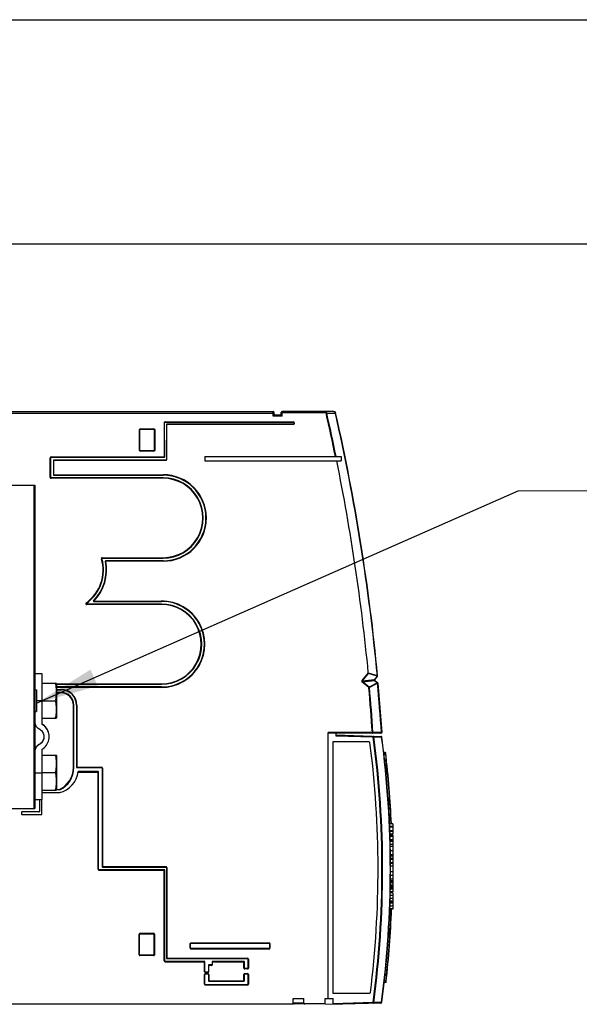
# Model space of a CAD drawing. Extents: x 0 to 420, y 0 to 297.
# Tile 16 of 37: x 177 to 208, y 242 to 297. Entities that reach past the tile are written whole.
import ezdxf

# ---------------------------------------------------------------- set-up
doc = ezdxf.new("R2010")
doc.units = 0
doc.header["$LTSCALE"] = 23.1
doc.layers.get('0').update_dxf_attribs({"linetype": 'CONTINUOUS'})

# ---------------------------------------------------------------- blocks, each defined once
blk = doc.blocks.new('EARTH_BL4', base_point=(199.935, 266.7))
at = {"color": 2, "linetype": 'CONTINUOUS'}
for p, q in [((177.945, 258.931), (204.771, 270.753)), ((204.771, 270.753), (213.939, 270.813))]:
    blk.add_line(p, q, dxfattribs=at)
at = {"color": 7, "linetype": 'CONTINUOUS', "const_width": 0.148}
blk.add_lwpolyline([(213.924, 270.468, 1), (221.924, 270.468, 1)], format="xyb", close=True, dxfattribs=at)
for points in [[(218.003, 269.395), (218.003, 273.612)], [(215.852, 269.395), (220.154, 269.395)], [(216.525, 268.364), (219.482, 268.364)], [(217.086, 267.504), (218.921, 267.504)]]:
    blk.add_lwpolyline(points, dxfattribs=at)
at = {"color": 2, "linetype": 'CONTINUOUS'}
blk.add_solid([(180.947, 260.8), (177.945, 258.931), (181.35, 259.885)], dxfattribs=at)

msp = doc.modelspace()

# ---------------------------------------------------------------- linework, layer by layer
at = {"color": 7, "linetype": 'CONTINUOUS'}
for p, q in [((0, 297), (420, 297)), ((405, 284.5), (15, 284.5)), ((148.196, 275.174), (191.126, 275.174)), ((191.176, 275.024), (191.176, 275.124)), ((191.526, 274.974), (191.226, 274.974)), ((191.576, 275.024), (191.576, 275.124)), ((194.508, 275.174), (191.626, 275.174)), ((185.08, 272.648), (185.076, 274.55)), ((185.1, 274.574), (192.256, 274.574)), ((185.18, 274.45), (185.18, 272.498)), ((192.256, 274.474), (185.204, 274.474)), ((192.28, 274.55), (192.28, 274.498)), ((183.701, 273.012), (183.701, 274.164)), ((183.725, 274.188), (184.477, 274.188)), ((184.501, 274.164), (184.501, 273.012)), ((178.73, 271.502), (178.73, 272.6)), ((178.754, 272.624), (185.056, 272.624)), ((184.477, 272.988), (183.725, 272.988)), ((187.32, 272.678), (194.92, 272.678)), ((187.32, 272.678), (187.32, 272.428)), ((194.92, 272.678), (194.92, 272.428)), ((178.88, 272.45), (178.88, 271.652)), ((185.156, 272.474), (178.904, 272.474)), ((187.32, 272.428), (194.92, 272.428)), ((178.904, 271.628), (184.996, 271.628)), ((175.088, 271.064), (177.845, 271.064)), ((177.845, 271.064), (177.845, 253.064)), ((184.996, 271.478), (178.754, 271.478)), ((181.605, 267.011), (184.995, 267.01)), ((184.997, 266.86), (181.796, 266.858)), ((184.907, 264.448), (180.73, 264.446)), ((181.135, 264.596), (184.908, 264.598)), ((178.245, 260.564), (177.845, 260.564)), ((178.245, 257.749), (178.245, 260.564)), ((178.245, 260.042), (179.034, 260.042)), ((179.045, 260.012), (179.034, 260.042)), ((179.045, 260.012), (179.045, 258.117)), ((179.045, 259.98), (184.908, 259.98)), ((196.935, 260.423), (196.797, 260.253)), ((196.804, 260.182), (196.94, 260.072)), ((196.958, 260.038), (197.172, 257.303)), ((177.845, 259.664), (177.945, 259.664)), ((177.945, 259.664), (177.945, 258.464)), ((184.908, 259.83), (179.045, 259.83)), ((179.045, 259.674), (179.308, 259.674)), ((179.314, 259.524), (179.045, 259.524)), ((178.245, 259.064), (178.985, 259.064)), ((177.845, 258.464), (177.945, 258.464)), ((180.018, 255.344), (180.018, 258.82)), ((180.168, 258.814), (180.168, 255.362)), ((178.245, 258.086), (179.034, 258.086)), ((179.034, 258.086), (179.045, 258.117)), ((178.316, 257.719), (178.245, 257.765)), ((194.182, 242.474), (194.182, 257.3)), ((194.622, 257.251), (194.182, 257.251)), ((194.622, 257.251), (194.622, 257.118)), ((197.123, 257.25), (194.622, 257.25)), ((196.468, 256.774), (194.454, 256.774)), ((194.454, 256.774), (194.454, 242.774)), ((194.622, 257.168), (197.136, 257.081)), ((178.245, 253.564), (178.245, 256.364)), ((197.374, 256.174), (197.292, 256.174)), ((178.245, 256.042), (179.034, 256.042)), ((179.045, 256.012), (179.034, 256.042)), ((179.045, 256.012), (179.045, 254.117)), ((197.381, 256.074), (197.303, 256.074)), ((178.245, 255.064), (178.985, 255.064)), ((180.192, 255.338), (181.568, 255.338)), ((181.368, 255.118), (180.254, 255.118)), ((181.392, 249.676), (181.392, 255.094)), ((181.592, 255.314), (181.592, 249.826)), ((178.245, 254.086), (179.034, 254.086)), ((178.266, 253.946), (179.232, 253.946)), ((179.034, 254.086), (179.045, 254.117)), ((179.234, 254.102), (179.04, 254.102)), ((177.845, 253.564), (178.245, 253.564)), ((178.096, 253.564), (178.096, 252.902)), ((178.242, 252.746), (178.242, 253.564)), ((175.088, 253.064), (177.845, 253.064)), ((177.104, 252.854), (177.104, 252.746)), ((178.072, 252.878), (177.128, 252.878)), ((177.128, 252.722), (178.218, 252.722)), ((197.796, 252.202), (197.613, 252.202)), ((197.796, 252.063), (197.619, 252.063)), ((197.796, 252.02), (197.621, 252.02)), ((197.796, 251.826), (197.629, 251.826)), ((197.796, 251.788), (197.63, 251.788)), ((197.796, 252.202), (197.796, 251.64)), ((197.796, 251.64), (197.636, 251.64)), ((197.796, 251.574), (197.638, 251.574)), ((197.796, 251.313), (197.646, 251.313)), ((197.796, 251.298), (197.647, 251.298)), ((197.796, 251.219), (197.649, 251.219)), ((197.796, 251.574), (197.796, 248.426)), ((197.796, 251.059), (197.653, 251.059)), ((197.796, 251.051), (197.653, 251.051)), ((197.796, 250.937), (197.656, 250.937)), ((197.796, 250.485), (197.664, 250.485)), ((197.796, 250.408), (197.665, 250.408)), ((197.796, 250.269), (197.667, 250.269)), ((197.796, 250.226), (197.667, 250.226)), ((185.056, 249.652), (181.416, 249.652)), ((181.616, 249.802), (185.156, 249.802)), ((185.08, 244.572), (185.08, 249.628)), ((185.18, 249.778), (185.18, 244.722)), ((197.796, 250.032), (197.669, 250.032)), ((197.796, 249.994), (197.669, 249.994)), ((197.796, 249.846), (197.67, 249.846)), ((197.796, 248.998), (197.666, 248.998)), ((197.796, 249.032), (197.667, 249.032)), ((197.796, 249.526), (197.67, 249.526)), ((197.796, 248.565), (197.659, 248.565)), ((197.796, 248.648), (197.661, 248.648)), ((197.796, 248.787), (197.663, 248.787)), ((197.796, 248.929), (197.665, 248.929)), ((197.796, 248.925), (197.665, 248.925)), ((197.796, 247.909), (197.642, 247.909)), ((197.796, 248.053), (197.647, 248.053)), ((197.796, 248.218), (197.651, 248.218)), ((197.796, 248.361), (197.655, 248.361)), ((197.796, 248.426), (197.656, 248.426)), ((197.796, 248.361), (197.796, 247.449)), ((197.796, 247.449), (197.626, 247.449)), ((197.796, 247.474), (197.627, 247.474)), ((197.796, 247.853), (197.641, 247.853)), ((183.68, 244.913), (183.68, 246.065)), ((183.704, 246.089), (184.456, 246.089)), ((184.48, 246.065), (184.48, 244.913)), ((186.52, 245.283), (186.52, 245.535)), ((186.544, 245.559), (190.896, 245.559)), ((190.896, 245.259), (186.544, 245.259)), ((190.92, 245.535), (190.92, 245.283)), ((184.456, 244.889), (183.704, 244.889)), ((185.204, 244.698), (189.694, 244.698)), ((189.718, 244.674), (189.718, 244.548)), ((187.296, 244.548), (185.104, 244.548)), ((187.32, 243.972), (187.32, 244.524)), ((187.52, 244.324), (187.52, 243.972)), ((187.696, 244.348), (187.544, 244.348)), ((187.72, 244.524), (187.72, 244.372)), ((189.496, 244.548), (187.744, 244.548)), ((189.52, 244.172), (189.52, 244.524)), ((189.696, 244.148), (189.544, 244.148)), ((189.718, 244.548), (189.744, 244.548)), ((189.72, 244.548), (189.72, 244.172)), ((187.32, 243.272), (187.32, 243.824)), ((187.496, 243.948), (187.344, 243.948)), ((187.344, 243.848), (187.496, 243.848)), ((187.52, 243.824), (187.52, 243.472)), ((189.52, 243.472), (189.52, 243.824)), ((189.544, 243.848), (189.696, 243.848)), ((189.72, 243.824), (189.72, 243.272)), ((189.696, 243.248), (187.344, 243.248)), ((187.544, 243.448), (189.496, 243.448)), ((197.398, 243.374), (197.315, 243.374)), ((197.404, 243.474), (197.326, 243.474)), ((192.242, 242.474), (192.842, 242.474)), ((192.242, 242.224), (192.242, 242.474)), ((192.842, 242.224), (192.842, 242.474)), ((194.022, 242.474), (194.468, 242.474)), ((194.022, 242.174), (194.022, 242.474)), ((194.454, 242.774), (196.494, 242.774)), ((194.468, 242.174), (194.468, 242.474)), ((148.196, 242.174), (192.192, 242.174)), ((194.022, 242.174), (192.292, 242.174)), ((194.022, 242.189), (194.992, 242.155)), ((197.131, 242.226), (194.992, 242.155))]:
    msp.add_line(p, q, dxfattribs=at)
at = {"color": 9, "linetype": 'CONTINUOUS'}
for p, q in [((148.951, 275.074), (191.176, 275.074)), ((191.126, 274.924), (191.126, 275.174)), ((191.176, 275.024), (191.126, 274.924)), ((191.226, 274.974), (191.126, 274.924)), ((191.626, 274.924), (191.126, 274.924)), ((191.626, 274.924), (191.526, 274.974)), ((191.576, 275.124), (194.004, 275.124)), ((191.626, 274.924), (191.576, 275.024)), ((191.626, 274.924), (191.626, 275.174)), ((194.004, 275.124), (194.004, 275.174)), ((194.075, 275.082), (194.109, 275.089)), ((194.109, 275.089), (194.592, 275.089)), ((194.591, 275.096), (194.592, 275.089)), ((194.606, 275.093), (194.592, 275.089)), ((185.052, 274.55), (185.056, 272.624)), ((185.052, 274.55), (185.076, 274.55)), ((185.1, 274.598), (185.1, 274.574)), ((185.1, 274.598), (192.256, 274.598)), ((192.256, 274.45), (185.18, 274.45)), ((185.204, 272.498), (185.204, 274.474)), ((192.256, 274.598), (192.256, 274.574)), ((192.256, 274.45), (192.256, 274.474)), ((192.304, 274.55), (192.28, 274.55)), ((192.304, 274.498), (192.28, 274.498)), ((192.304, 274.55), (192.304, 274.498)), ((183.677, 273.012), (183.677, 274.164)), ((183.677, 274.164), (183.701, 274.164)), ((183.725, 274.212), (183.725, 274.188)), ((183.725, 274.212), (184.477, 274.212)), ((184.477, 274.212), (184.477, 274.188)), ((184.525, 274.164), (184.501, 274.164)), ((184.525, 274.164), (184.525, 273.012)), ((178.706, 271.502), (178.706, 272.6)), ((178.706, 272.6), (178.73, 272.6)), ((178.754, 272.648), (178.754, 272.624)), ((178.754, 272.648), (185.08, 272.648)), ((183.677, 273.012), (183.701, 273.012)), ((183.725, 272.964), (183.725, 272.988)), ((184.477, 272.964), (183.725, 272.964)), ((184.477, 272.964), (184.477, 272.988)), ((184.525, 273.012), (184.501, 273.012)), ((185.156, 272.45), (178.88, 272.45)), ((178.904, 271.628), (178.904, 272.474)), ((185.156, 272.45), (185.156, 272.474)), ((185.204, 272.498), (185.18, 272.498)), ((178.706, 271.502), (178.73, 271.502)), ((178.88, 271.652), (184.996, 271.652)), ((184.996, 271.652), (184.996, 271.628)), ((177.787, 271.064), (177.787, 253.064)), ((178.754, 271.454), (178.754, 271.478)), ((184.996, 271.454), (178.754, 271.454)), ((184.996, 271.454), (184.996, 271.478)), ((181.559, 266.974), (181.582, 266.98)), ((181.605, 267.035), (181.605, 267.011)), ((181.605, 267.035), (184.995, 267.034)), ((181.796, 266.834), (181.773, 266.83)), ((181.796, 266.834), (181.796, 266.858)), ((184.997, 266.836), (181.796, 266.834)), ((184.995, 267.034), (184.995, 267.01)), ((184.997, 266.836), (184.997, 266.86)), ((180.702, 264.509), (180.716, 264.489)), ((180.73, 264.422), (180.73, 264.446)), ((184.907, 264.424), (180.73, 264.422)), ((181.135, 264.62), (181.118, 264.637)), ((181.135, 264.62), (184.908, 264.622)), ((181.135, 264.62), (181.135, 264.596)), ((184.907, 264.598), (184.908, 264.598)), ((184.907, 264.424), (184.907, 264.448)), ((196.077, 260.192), (196.428, 260.625)), ((196.105, 260.169), (196.437, 260.579)), ((196.931, 260.458), (196.431, 260.609)), ((196.924, 260.432), (196.437, 260.579)), ((179.045, 260.004), (184.908, 260.004)), ((184.908, 260.004), (184.908, 259.98)), ((196.077, 260.192), (196.105, 260.169)), ((196.11, 260.12), (196.088, 260.092)), ((196.457, 259.793), (196.088, 260.092)), ((196.105, 260.169), (196.767, 260.239)), ((196.11, 260.12), (196.772, 260.189)), ((196.48, 259.821), (196.11, 260.12)), ((196.931, 260.061), (196.48, 259.821)), ((196.944, 260.037), (196.493, 259.796)), ((196.924, 260.432), (196.767, 260.239)), ((196.797, 260.253), (196.767, 260.239)), ((196.804, 260.182), (196.772, 260.189)), ((196.772, 260.189), (196.931, 260.061)), ((196.935, 260.423), (196.924, 260.432)), ((196.931, 260.458), (196.946, 260.459)), ((196.931, 260.061), (196.94, 260.072)), ((196.958, 260.038), (196.944, 260.037)), ((184.908, 259.806), (179.045, 259.806)), ((179.045, 259.698), (179.308, 259.698)), ((179.314, 259.5), (179.045, 259.5)), ((179.308, 259.698), (179.308, 259.674)), ((179.314, 259.5), (179.314, 259.524)), ((184.908, 259.806), (184.908, 259.83)), ((196.457, 259.793), (196.48, 259.821)), ((196.493, 259.796), (196.457, 259.793)), ((178.245, 259.057), (177.945, 259.057)), ((179.994, 258.82), (180.018, 258.82)), ((179.994, 255.344), (179.994, 258.82)), ((180.192, 258.814), (180.168, 258.814)), ((180.192, 258.814), (180.192, 255.338)), ((196.651, 257.3), (194.182, 257.3)), ((196.686, 257.302), (196.651, 257.3)), ((196.651, 257.25), (196.651, 257.3)), ((197.158, 257.302), (196.686, 257.302)), ((197.172, 257.303), (197.158, 257.302)), ((194.622, 257.118), (196.698, 257.046)), ((196.699, 257.096), (196.698, 257.046)), ((196.698, 257.046), (196.733, 257.051)), ((196.733, 257.051), (197.169, 257.035)), ((197.169, 257.035), (197.184, 257.037)), ((178.068, 256.624), (178.068, 256.609)), ((197.375, 256.15), (197.294, 256.15)), ((197.374, 256.174), (197.375, 256.15)), ((197.395, 256.152), (197.375, 256.15)), ((197.381, 256.098), (197.3, 256.098)), ((197.337, 255.774), (197.417, 255.774)), ((197.401, 256.1), (197.381, 256.098)), ((197.381, 256.098), (197.381, 256.074)), ((197.381, 256.074), (197.402, 255.904)), ((197.402, 255.904), (197.417, 255.774)), ((197.437, 255.776), (197.417, 255.774)), ((177.845, 255.057), (178.245, 255.057)), ((179.994, 255.344), (180.018, 255.344)), ((180.168, 255.362), (181.568, 255.362)), ((180.251, 255.094), (181.392, 255.094)), ((181.368, 249.676), (181.368, 255.118)), ((181.568, 255.362), (181.568, 255.338)), ((181.616, 255.314), (181.592, 255.314)), ((181.616, 255.314), (181.616, 249.802)), ((197.796, 251.51), (197.64, 251.51)), ((197.796, 250.711), (197.661, 250.711)), ((181.368, 249.676), (181.392, 249.676)), ((181.416, 249.628), (181.416, 249.652)), ((181.416, 249.628), (185.08, 249.628)), ((181.592, 249.826), (185.156, 249.826)), ((185.056, 244.572), (185.056, 249.652)), ((185.156, 249.826), (185.156, 249.802)), ((185.204, 249.778), (185.18, 249.778)), ((185.204, 249.778), (185.204, 244.698)), ((197.796, 249.119), (197.667, 249.119)), ((197.796, 249.325), (197.669, 249.325)), ((197.796, 248.743), (197.662, 248.743)), ((197.796, 248.695), (197.662, 248.695)), ((197.796, 248.783), (197.663, 248.783)), ((197.796, 248.77), (197.663, 248.77)), ((197.796, 247.62), (197.633, 247.62)), ((197.796, 247.797), (197.639, 247.797)), ((183.656, 246.065), (183.68, 246.065)), ((183.656, 244.913), (183.656, 246.065)), ((183.704, 246.113), (184.456, 246.113)), ((183.704, 246.113), (183.704, 246.089)), ((184.456, 246.113), (184.456, 246.089)), ((184.504, 246.065), (184.48, 246.065)), ((184.504, 246.065), (184.504, 244.913)), ((186.496, 245.535), (186.52, 245.535)), ((186.496, 245.283), (186.496, 245.535)), ((186.496, 245.283), (186.52, 245.283)), ((186.544, 245.583), (190.896, 245.583)), ((186.544, 245.583), (186.544, 245.559)), ((186.544, 245.235), (186.544, 245.259)), ((190.896, 245.235), (186.544, 245.235)), ((190.896, 245.583), (190.896, 245.559)), ((190.896, 245.235), (190.896, 245.259)), ((190.944, 245.535), (190.92, 245.535)), ((190.944, 245.283), (190.92, 245.283)), ((190.944, 245.535), (190.944, 245.283)), ((183.656, 244.913), (183.68, 244.913)), ((183.704, 244.865), (183.704, 244.889)), ((184.456, 244.865), (183.704, 244.865)), ((184.456, 244.865), (184.456, 244.889)), ((184.504, 244.913), (184.48, 244.913)), ((185.18, 244.722), (189.694, 244.722)), ((189.694, 244.722), (189.694, 244.698)), ((189.742, 244.674), (189.718, 244.674)), ((189.742, 244.674), (189.742, 244.548)), ((185.056, 244.572), (185.08, 244.572)), ((185.104, 244.524), (185.104, 244.548)), ((185.104, 244.524), (187.32, 244.524)), ((187.296, 243.972), (187.296, 244.548)), ((187.696, 244.324), (187.52, 244.324)), ((187.544, 243.972), (187.544, 244.348)), ((187.696, 244.324), (187.696, 244.348)), ((187.72, 244.524), (189.52, 244.524)), ((187.744, 244.372), (187.72, 244.372)), ((187.744, 244.372), (187.744, 244.548)), ((189.496, 244.172), (189.496, 244.548)), ((189.496, 244.172), (189.52, 244.172)), ((189.544, 244.124), (189.544, 244.148)), ((189.696, 244.124), (189.544, 244.124)), ((189.696, 244.124), (189.696, 244.148)), ((189.744, 244.172), (189.72, 244.172)), ((189.744, 244.548), (189.744, 244.172)), ((187.296, 243.972), (187.32, 243.972)), ((187.296, 243.824), (187.32, 243.824)), ((187.296, 243.272), (187.296, 243.824)), ((187.344, 243.924), (187.344, 243.948)), ((187.496, 243.924), (187.344, 243.924)), ((187.344, 243.872), (187.496, 243.872)), ((187.344, 243.872), (187.344, 243.848)), ((187.496, 243.924), (187.496, 243.948)), ((187.496, 243.872), (187.496, 243.848)), ((187.544, 243.972), (187.52, 243.972)), ((187.544, 243.824), (187.52, 243.824)), ((187.544, 243.824), (187.544, 243.448)), ((189.496, 243.824), (189.52, 243.824)), ((189.496, 243.448), (189.496, 243.824)), ((189.544, 243.872), (189.696, 243.872)), ((189.544, 243.872), (189.544, 243.848)), ((189.696, 243.872), (189.696, 243.848)), ((189.744, 243.824), (189.72, 243.824)), ((189.744, 243.824), (189.744, 243.272)), ((197.359, 243.774), (197.439, 243.774)), ((197.421, 243.614), (197.405, 243.481)), ((197.439, 243.774), (197.421, 243.614)), ((197.459, 243.772), (197.439, 243.774)), ((187.296, 243.272), (187.32, 243.272)), ((187.344, 243.224), (187.344, 243.248)), ((189.696, 243.224), (187.344, 243.224)), ((187.52, 243.472), (189.52, 243.472)), ((189.696, 243.224), (189.696, 243.248)), ((189.744, 243.272), (189.72, 243.272)), ((197.398, 243.398), (197.318, 243.398)), ((197.404, 243.45), (197.323, 243.45)), ((197.418, 243.395), (197.398, 243.398)), ((197.398, 243.398), (197.398, 243.374)), ((197.405, 243.481), (197.404, 243.474)), ((197.404, 243.474), (197.404, 243.45)), ((197.424, 243.448), (197.404, 243.45)), ((192.842, 242.224), (192.242, 242.224)), ((196.693, 242.262), (194.468, 242.188)), ((196.728, 242.257), (196.693, 242.262)), ((196.694, 242.212), (196.693, 242.262)), ((197.164, 242.272), (196.728, 242.257)), ((197.179, 242.27), (197.164, 242.272))]:
    msp.add_line(p, q, dxfattribs=at)
for points in [[(194.109, 275.089), (194.106, 275.104), (194.1, 275.117), (194.092, 275.13), (194.082, 275.142), (194.069, 275.153), (194.055, 275.162), (194.039, 275.168), (194.022, 275.172), (194.004, 275.174)], [(194.075, 275.082), (194.072, 275.089), (194.069, 275.096), (194.063, 275.102), (194.056, 275.108), (194.048, 275.113), (194.038, 275.118), (194.027, 275.121), (194.016, 275.123), (194.004, 275.124)], [(194.508, 275.174), (194.521, 275.173), (194.533, 275.169), (194.545, 275.164), (194.556, 275.156), (194.566, 275.147), (194.575, 275.136), (194.582, 275.123), (194.587, 275.11), (194.591, 275.096)], [(194.602, 275.097), (194.597, 275.097), (194.591, 275.096)], [(194.606, 275.096), (194.605, 275.097), (194.602, 275.097)], [(184.908, 264.622), (184.907, 264.616), (184.907, 264.598)], [(196.077, 260.192), (196.07, 260.182), (196.065, 260.171), (196.061, 260.162), (196.06, 260.153), (196.059, 260.144), (196.06, 260.136), (196.062, 260.127), (196.066, 260.119), (196.071, 260.11), (196.079, 260.101), (196.088, 260.092)], [(196.105, 260.169), (196.099, 260.164), (196.094, 260.159), (196.091, 260.154), (196.089, 260.149), (196.088, 260.145), (196.089, 260.141), (196.09, 260.137), (196.093, 260.132), (196.097, 260.128), (196.103, 260.124), (196.11, 260.12)], [(196.767, 260.239), (196.754, 260.229), (196.739, 260.22), (196.724, 260.209)], [(196.772, 260.189), (196.761, 260.194), (196.75, 260.199), (196.737, 260.204), (196.724, 260.209)], [(196.767, 260.239), (196.766, 260.229), (196.765, 260.219), (196.766, 260.209), (196.769, 260.199), (196.772, 260.189)], [(196.924, 260.432), (196.927, 260.441), (196.93, 260.449), (196.931, 260.458)], [(196.944, 260.037), (196.94, 260.045), (196.936, 260.053), (196.931, 260.061)], [(196.48, 259.821), (196.485, 259.813), (196.489, 259.805), (196.493, 259.796)], [(196.651, 257.25), (196.658, 257.251), (196.665, 257.254), (196.671, 257.259), (196.676, 257.265), (196.681, 257.273), (196.684, 257.282), (196.686, 257.292), (196.686, 257.302)], [(197.123, 257.25), (197.13, 257.251), (197.136, 257.254), (197.143, 257.259), (197.148, 257.265), (197.152, 257.273), (197.156, 257.282), (197.157, 257.292), (197.158, 257.302)], [(196.699, 257.096), (196.707, 257.094), (196.713, 257.091), (196.72, 257.086), (196.725, 257.079), (196.729, 257.07), (196.732, 257.061), (196.733, 257.051)], [(197.136, 257.081), (197.143, 257.079), (197.15, 257.076), (197.156, 257.07), (197.161, 257.063), (197.165, 257.055), (197.168, 257.045), (197.169, 257.035)], [(196.694, 242.212), (196.701, 242.213), (196.708, 242.217), (196.714, 242.222), (196.72, 242.229), (196.724, 242.237), (196.726, 242.247), (196.728, 242.257)], [(197.131, 242.226), (197.138, 242.228), (197.145, 242.231), (197.151, 242.236), (197.156, 242.244), (197.16, 242.252), (197.163, 242.262), (197.164, 242.272)]]:
    msp.add_lwpolyline(points, dxfattribs=at)
at = {"color": 7, "linetype": 'CONTINUOUS'}
for points in [[(196.428, 260.625), (196.429, 260.619), (196.43, 260.614), (196.431, 260.609)], [(196.437, 260.579), (196.436, 260.589), (196.434, 260.599), (196.431, 260.609)], [(178.985, 260.042), (179.007, 259.931), (179.023, 259.823), (179.034, 259.715), (179.04, 259.607), (179.04, 259.499), (179.034, 259.392), (179.023, 259.284), (179.007, 259.176), (178.985, 259.064)], [(178.985, 259.064), (179.007, 258.953), (179.023, 258.845), (179.034, 258.737), (179.04, 258.629), (179.04, 258.521), (179.034, 258.414), (179.023, 258.306), (179.007, 258.198), (178.985, 258.086)], [(177.845, 257.863), (177.848, 257.814), (177.857, 257.765), (177.872, 257.718), (177.893, 257.673), (177.919, 257.631), (177.95, 257.593), (177.985, 257.559), (178.025, 257.529), (178.118, 257.476)], [(178.118, 257.476), (178.165, 257.441), (178.208, 257.401), (178.246, 257.356), (178.278, 257.308), (178.304, 257.256), (178.324, 257.201), (178.338, 257.144), (178.345, 257.086), (178.345, 257.057)], [(178.645, 257.057), (178.641, 257.14), (178.628, 257.223), (178.606, 257.304), (178.576, 257.382), (178.538, 257.457), (178.493, 257.527), (178.44, 257.592), (178.381, 257.651), (178.316, 257.704), (178.245, 257.749)], [(178.645, 257.072), (178.641, 257.156), (178.628, 257.239), (178.606, 257.319), (178.576, 257.398), (178.538, 257.472), (178.493, 257.542), (178.44, 257.607), (178.381, 257.667), (178.316, 257.719)], [(178.345, 257.057), (178.345, 257.043), (178.338, 256.985), (178.324, 256.928), (178.304, 256.873), (178.278, 256.821), (178.246, 256.772), (178.208, 256.728), (178.165, 256.688), (178.118, 256.653), (178.025, 256.6)], [(178.345, 257.057), (178.345, 257.027), (178.338, 256.969), (178.324, 256.913), (178.304, 256.858), (178.278, 256.806), (178.246, 256.757), (178.208, 256.712), (178.165, 256.672), (178.118, 256.638), (178.025, 256.584)], [(178.245, 256.364), (178.316, 256.409), (178.381, 256.462), (178.44, 256.521), (178.493, 256.586), (178.538, 256.657), (178.576, 256.731), (178.606, 256.809), (178.628, 256.89), (178.641, 256.973), (178.645, 257.057)], [(178.025, 256.6), (177.985, 256.57), (177.95, 256.536), (177.919, 256.497), (177.893, 256.455), (177.872, 256.411), (177.857, 256.364), (177.848, 256.315), (177.845, 256.266)], [(178.025, 256.584), (177.985, 256.554), (177.95, 256.52), (177.919, 256.482), (177.893, 256.44), (177.872, 256.395), (177.857, 256.348), (177.848, 256.3), (177.845, 256.25)], [(178.985, 256.042), (179.007, 255.931), (179.023, 255.823), (179.034, 255.715), (179.04, 255.607), (179.04, 255.499), (179.034, 255.392), (179.023, 255.284), (179.007, 255.176), (178.985, 255.064)], [(178.985, 255.064), (179.007, 254.953), (179.023, 254.845), (179.034, 254.737), (179.04, 254.629), (179.04, 254.521), (179.034, 254.414), (179.023, 254.306), (179.007, 254.198), (178.985, 254.086)]]:
    msp.add_lwpolyline(points, dxfattribs=at)
for centre, radius, start, end in [((191.126, 275.124), 0.05, 0, 90), ((191.226, 275.024), 0.05, 179.9997, 270.0003), ((191.526, 275.024), 0.05, 270, 360), ((191.626, 275.124), 0.05, 90, 180), ((194.508, 275.074), 0.1, 12.7882, 90), ((82.648, 249.689), 114.804, 5.38312, 12.78575), ((185.1, 274.55), 0.024, 90, 180.1175), ((185.204, 274.45), 0.024, 90, 180), ((192.256, 274.55), 0.024, 0, 90), ((192.256, 274.498), 0.024, 270, 360), ((183.725, 274.164), 0.024, 90, 180), ((184.477, 274.164), 0.024, 0, 90), ((178.754, 272.6), 0.024, 90, 180), ((183.725, 273.012), 0.024, 180, 270), ((184.477, 273.012), 0.024, 270, 360), ((185.056, 272.648), 0.024, 270, 0.1175), ((178.904, 272.45), 0.024, 90, 180), ((185.156, 272.498), 0.024, 270, 360), ((82.648, 249.689), 114.304, 5.48988, 11.47448), ((178.754, 271.502), 0.024, 180, 270), ((178.904, 271.652), 0.024, 180, 270), ((184.996, 269.244), 2.384, 270.0269, 90), ((184.996, 269.244), 2.234, 269.9817, 90), ((179.376, 266.351), 2.294, 305.7443, 15.9176), ((179.376, 266.351), 2.444, 315.4567, 11.2892), ((181.605, 266.987), 0.024, 89.9817, 195.9176), ((181.796, 266.834), 0.024, 90.0269, 191.2892), ((180.73, 264.47), 0.024, 125.7443, 270.0269), ((181.135, 264.62), 0.024, 135.4567, 270.0269), ((184.908, 262.214), 2.234, 270, 90.0269), ((184.908, 262.214), 2.384, 270, 90), ((196.836, 260.221), 0.05, 140.9996, 231.0004), ((196.896, 260.455), 0.05, 321, 5.3831), ((196.909, 260.033), 0.05, 5.1609, 51), ((82.642, 249.713), 114.782, 3.79153, 5.16093), ((179.308, 258.814), 0.86, 0, 90), ((179.314, 258.82), 0.704, 0, 90), ((197.123, 257.3), 0.05, 270, 3.7915), ((196.468, 256.724), 0.05, 7.3319, 90), ((141.67, 249.673), 55.3, 352.8789, 7.3319), ((197.134, 257.031), 0.05, 7.5566, 88), ((141.67, 249.673), 56, 352.4033, 7.5566), ((197.374, 256.154), 0.02, 6.6362, 90), ((141.67, 249.673), 56.1, 2.5844, 6.6362), ((197.381, 256.094), 0.02, 269.9999, 6.5756), ((178.887, 255.278), 1.376, 284.5055, 353.3168), ((178.642, 255.344), 1.376, 295.4823, 360), ((180.192, 255.362), 0.024, 180, 270), ((181.368, 255.094), 0.024, 0, 90), ((181.568, 255.314), 0.024, 0, 90), ((178.266, 253.922), 0.024, 90, 149.5686), ((177.128, 252.854), 0.024, 90, 180), ((178.072, 252.902), 0.024, 270, 360), ((177.128, 252.746), 0.024, 180, 270), ((178.218, 252.746), 0.024, 270, 360), ((141.67, 249.673), 56.1, 1.9428, 2.0093), ((181.416, 249.676), 0.024, 180, 270), ((181.616, 249.826), 0.024, 180, 270), ((185.056, 249.628), 0.024, 0, 90), ((185.156, 249.778), 0.024, 0, 90), ((141.67, 249.673), 56.1, 358.6602, 358.7267), ((141.67, 249.673), 56.1, 353.5713, 357.7281), ((183.704, 246.065), 0.024, 90, 180), ((184.456, 246.065), 0.024, 0, 90), ((186.544, 245.535), 0.024, 90, 180), ((186.544, 245.283), 0.024, 180, 270), ((190.896, 245.535), 0.024, 0, 90), ((190.896, 245.283), 0.024, 270, 360), ((183.704, 244.913), 0.024, 180, 270), ((184.456, 244.913), 0.024, 270, 360), ((185.204, 244.722), 0.024, 180, 270), ((189.694, 244.674), 0.024, 0, 90), ((185.104, 244.572), 0.024, 180, 270), ((187.296, 244.524), 0.024, 0, 90), ((187.544, 244.324), 0.024, 90, 180), ((187.696, 244.372), 0.024, 270, 360), ((187.744, 244.524), 0.024, 90, 180), ((189.496, 244.524), 0.024, 0, 90), ((189.544, 244.172), 0.024, 180, 270), ((189.696, 244.172), 0.024, 270, 360), ((187.344, 243.972), 0.024, 180, 270), ((187.344, 243.824), 0.024, 90, 180), ((187.496, 243.972), 0.024, 270, 360), ((187.496, 243.824), 0.024, 0, 90), ((189.544, 243.824), 0.024, 90, 180), ((189.696, 243.824), 0.024, 0, 90), ((187.344, 243.272), 0.024, 180, 270), ((187.544, 243.472), 0.024, 180, 270), ((189.496, 243.472), 0.024, 270, 360), ((189.696, 243.272), 0.024, 270, 360), ((197.398, 243.394), 0.02, 269.9998, 353.5699), ((197.404, 243.454), 0.02, 353.6329, 90), ((196.494, 242.824), 0.05, 270, 352.8789), ((192.192, 242.224), 0.05, 270, 360), ((192.292, 242.224), 0.05, 180, 270), ((192.892, 242.224), 0.05, 180, 270), ((197.129, 242.276), 0.05, 271.9, 352.4033)]:
    msp.add_arc(centre, radius, start, end, dxfattribs=at)
at = {"color": 9, "linetype": 'CONTINUOUS'}
for centre, radius, start, end in [((82.648, 249.689), 114.283, 11.60451, 12.83765), ((82.648, 249.689), 114.319, 11.60088, 12.83765), ((82.648, 249.689), 114.789, 5.38312, 12.78408), ((185.1, 274.55), 0.048, 90, 180.1175), ((192.256, 274.55), 0.048, 0, 90), ((192.256, 274.498), 0.048, 270, 360), ((183.725, 274.164), 0.048, 90, 180), ((184.477, 274.164), 0.048, 0, 90), ((178.754, 272.6), 0.048, 90, 180), ((183.725, 273.012), 0.048, 180, 270), ((184.477, 273.012), 0.048, 270, 360), ((185.156, 272.498), 0.048, 270, 360), ((178.754, 271.502), 0.048, 180, 270), ((184.996, 269.244), 2.408, 270.0269, 90), ((184.996, 269.244), 2.21, 269.9817, 90), ((179.376, 266.351), 2.27, 305.7443, 15.9176), ((179.376, 266.351), 2.468, 315.4567, 11.2892), ((181.605, 266.987), 0.048, 89.9817, 195.9176), ((180.73, 264.47), 0.048, 125.7443, 270.0269), ((184.908, 262.214), 2.21, 270, 90.0269), ((184.908, 262.214), 2.408, 270, 90.0001), ((82.642, 249.713), 114.767, 3.79153, 5.16093), ((179.308, 258.814), 0.884, 0, 90), ((179.314, 258.82), 0.68, 0, 90), ((82.642, 249.713), 114.261, 3.80718, 5.06122), ((82.642, 249.713), 114.297, 3.80718, 5.06122), ((141.67, 249.673), 55.519, 352.329, 7.6314), ((141.67, 249.673), 55.555, 352.329, 7.6314), ((141.67, 249.673), 55.985, 352.4033, 7.5566), ((141.67, 249.673), 56.08, 6.5786, 6.6321), ((141.67, 249.673), 56.08, 2.5853, 6.2455), ((178.642, 255.344), 1.352, 293.257, 360), ((181.568, 255.314), 0.048, 0, 90), ((141.67, 249.673), 56.08, 1.9435, 2.0101), ((181.416, 249.676), 0.048, 180, 270), ((185.156, 249.778), 0.048, 0, 90), ((141.67, 249.673), 56.08, 358.6597, 358.7263), ((141.67, 249.673), 56.08, 353.9618, 357.7273), ((183.704, 246.065), 0.048, 90, 180), ((184.456, 246.065), 0.048, 0, 90), ((186.544, 245.535), 0.048, 90, 180), ((186.544, 245.283), 0.048, 180, 270), ((190.896, 245.535), 0.048, 0, 90), ((190.896, 245.283), 0.048, 270, 360), ((183.704, 244.913), 0.048, 180, 270), ((184.456, 244.913), 0.048, 270, 360), ((189.694, 244.674), 0.048, 0, 90), ((185.104, 244.572), 0.048, 180, 270), ((187.696, 244.372), 0.048, 270, 360), ((189.544, 244.172), 0.048, 180, 270), ((189.696, 244.172), 0.048, 270, 360), ((187.344, 243.972), 0.048, 180, 270), ((187.344, 243.824), 0.048, 90, 180), ((187.496, 243.972), 0.048, 270, 360), ((187.496, 243.824), 0.048, 0, 90), ((189.544, 243.824), 0.048, 90, 180), ((189.696, 243.824), 0.048, 0, 90), ((187.344, 243.272), 0.048, 180, 270), ((189.696, 243.272), 0.048, 270, 360), ((141.67, 249.673), 56.08, 353.5754, 353.6288)]:
    msp.add_arc(centre, radius, start, end, dxfattribs=at)

# ---------------------------------------------------------------- block references
at = {"color": 2, "linetype": 'CONTINUOUS'}
msp.add_blockref('EARTH_BL4', (199.935, 266.7), dxfattribs=at)

doc.saveas('drawing.dxf')
